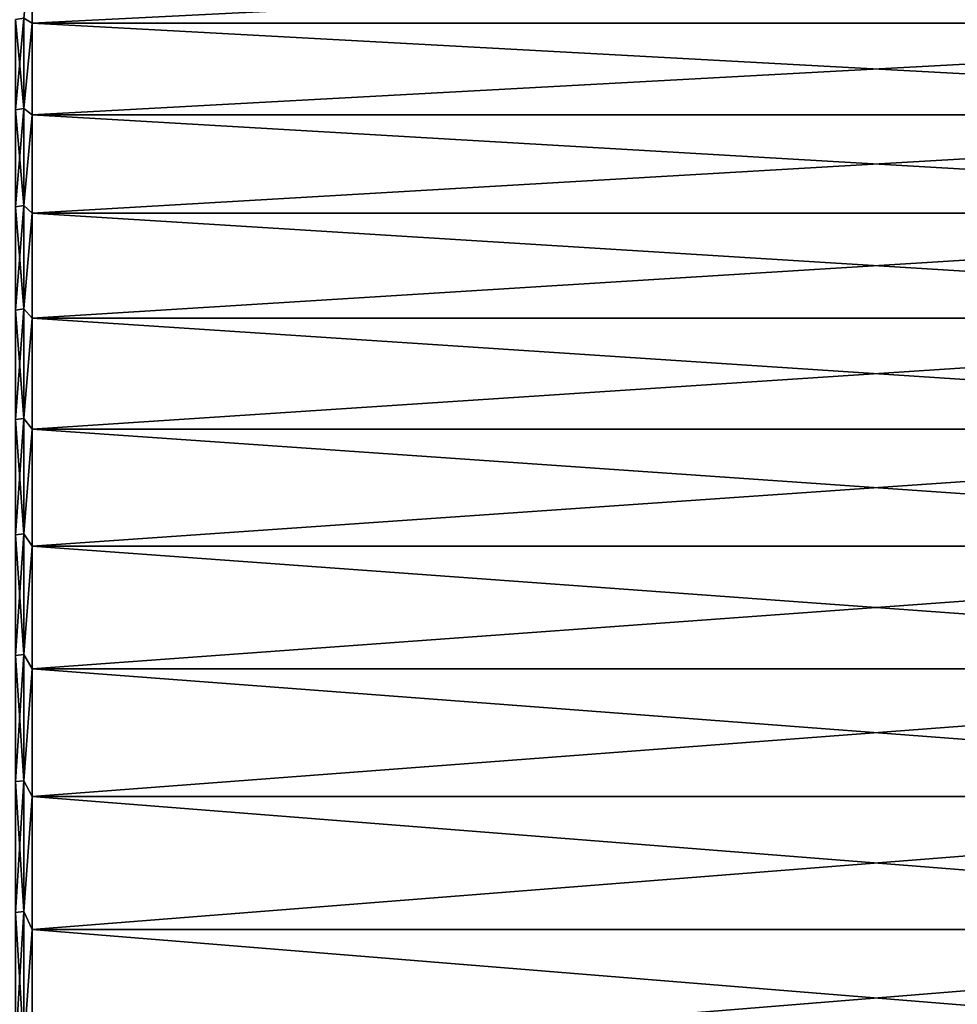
# Model space of a CAD drawing. Header units: metres. Extents: x -2 to 85, y -75 to 75.
# Tile 170 of 230: x 70.55 to 77.82, y 12.01 to 19.64. Entities that reach past the tile are written whole.
import ezdxf

# ---------------------------------------------------------------- set-up
doc = ezdxf.new("R2010")
doc.units = ezdxf.units.M
doc.layers.add('solid_21204500', color=7, linetype='CONTINUOUS')

msp = doc.modelspace()

# ---------------------------------------------------------------- linework, layer by layer
at = {"layer": 'solid_21204500'}
for points in [[(70.585388, 19.649458, -12.882226), (70.650002, 20.26577, -11.897418), (70.650002, 19.610386, -12.949238)], [(70.585388, 19.649458, 12.882226), (70.650002, 19.610386, 12.949238), (70.650002, 20.26577, 11.897418)], [(83.727272, 19.610386, -12.949238), (70.650002, 19.610386, -12.949238), (70.650002, 20.26577, -11.897418)], [(83.727272, 20.26577, -11.897418), (83.727272, 19.610386, -12.949238), (70.650002, 20.26577, -11.897418)], [(83.727272, 20.26577, 11.897418), (70.650002, 20.26577, 11.897418), (70.650002, 19.610386, 12.949238)], [(83.727272, 19.610386, 12.949238), (83.727272, 20.26577, 11.897418), (70.650002, 19.610386, 12.949238)], [(70.585388, 19.649458, 12.882226), (70.521156, 19.638844, 12.875267), (70.521156, 18.939322, 13.88376)], [(70.585388, 18.949558, 13.891264), (70.585388, 19.649458, 12.882226), (70.521156, 18.939322, 13.88376)], [(70.585388, 19.649458, -12.882226), (70.585388, 18.949558, -13.891264), (70.521156, 19.638844, -12.875267)], [(70.585388, 18.949558, -13.891264), (70.521156, 18.939322, -13.88376), (70.521156, 19.638844, -12.875267)], [(70.585388, 19.649458, -12.882226), (70.650002, 19.610386, -12.949238), (70.585388, 18.949558, -13.891264)], [(70.585388, 18.949558, 13.891264), (70.650002, 19.610386, 12.949238), (70.585388, 19.649458, 12.882226)], [(70.585388, 18.949558, -13.891264), (70.650002, 19.610386, -12.949238), (70.650002, 18.900463, -13.965046)], [(70.585388, 18.949558, 13.891264), (70.650002, 18.900463, 13.965046), (70.650002, 19.610386, 12.949238)], [(83.727272, 18.900463, -13.965046), (70.650002, 18.900463, -13.965046), (70.650002, 19.610386, -12.949238)], [(83.727272, 19.610386, -12.949238), (83.727272, 18.900463, -13.965046), (70.650002, 19.610386, -12.949238)], [(83.727272, 19.610386, 12.949238), (70.650002, 19.610386, 12.949238), (70.650002, 18.900463, 13.965046)], [(83.727272, 18.900463, 13.965046), (83.727272, 19.610386, 12.949238), (70.650002, 18.900463, 13.965046)], [(70.585388, 18.949558, 13.891264), (70.521156, 18.939322, 13.88376), (70.521156, 18.188063, 14.854328)], [(70.585388, 18.197893, 14.862356), (70.585388, 18.949558, 13.891264), (70.521156, 18.188063, 14.854328)], [(70.585388, 18.949558, -13.891264), (70.585388, 18.197893, -14.862356), (70.521156, 18.939322, -13.88376)], [(70.585388, 18.197893, -14.862356), (70.521156, 18.188063, -14.854328), (70.521156, 18.939322, -13.88376)], [(70.585388, 18.949558, -13.891264), (70.650002, 18.900463, -13.965046), (70.585388, 18.197893, -14.862356)], [(70.585388, 18.197893, 14.862356), (70.650002, 18.900463, 13.965046), (70.585388, 18.949558, 13.891264)], [(70.585388, 18.197893, -14.862356), (70.650002, 18.900463, -13.965046), (70.650002, 18.137976, -14.942015)], [(70.585388, 18.197893, 14.862356), (70.650002, 18.137976, 14.942015), (70.650002, 18.900463, 13.965046)], [(83.727272, 18.137976, -14.942015), (70.650002, 18.137976, -14.942015), (70.650002, 18.900463, -13.965046)], [(83.727272, 18.900463, -13.965046), (83.727272, 18.137976, -14.942015), (70.650002, 18.900463, -13.965046)], [(83.727272, 18.900463, 13.965046), (70.650002, 18.900463, 13.965046), (70.650002, 18.137976, 14.942015)], [(83.727272, 18.137976, 14.942015), (83.727272, 18.900463, 13.965046), (70.650002, 18.137976, 14.942015)], [(70.585388, 18.197893, 14.862356), (70.521156, 18.188063, 14.854328), (70.521156, 17.387121, 15.784319)], [(70.585388, 17.396519, 15.79285), (70.585388, 18.197893, 14.862356), (70.521156, 17.387121, 15.784319)], [(70.585388, 18.197893, -14.862356), (70.585388, 17.396519, -15.79285), (70.521156, 18.188063, -14.854328)], [(70.585388, 17.396519, -15.79285), (70.521156, 17.387121, -15.784319), (70.521156, 18.188063, -14.854328)], [(70.585388, 18.197893, -14.862356), (70.650002, 18.137976, -14.942015), (70.585388, 17.396519, -15.79285)], [(70.585388, 17.396519, 15.79285), (70.650002, 18.137976, 14.942015), (70.585388, 18.197893, 14.862356)], [(70.585388, 17.396519, -15.79285), (70.650002, 18.137976, -14.942015), (70.650002, 17.325047, -15.877429)], [(70.585388, 17.396519, 15.79285), (70.650002, 17.325047, 15.877429), (70.650002, 18.137976, 14.942015)], [(83.727272, 17.325047, -15.877429), (70.650002, 17.325047, -15.877429), (70.650002, 18.137976, -14.942015)], [(83.727272, 18.137976, -14.942015), (83.727272, 17.325047, -15.877429), (70.650002, 18.137976, -14.942015)], [(83.727272, 18.137976, 14.942015), (70.650002, 18.137976, 14.942015), (70.650002, 17.325047, 15.877429)], [(83.727272, 17.325047, 15.877429), (83.727272, 18.137976, 14.942015), (70.650002, 17.325047, 15.877429)], [(70.585388, 17.396519, 15.79285), (70.521156, 17.387121, 15.784319), (70.521156, 16.538683, 16.671192)], [(70.585388, 16.547623, 16.680202), (70.585388, 17.396519, 15.79285), (70.521156, 16.538683, 16.671192)], [(70.585388, 17.396519, -15.79285), (70.585388, 16.547623, -16.680202), (70.521156, 17.387121, -15.784319)], [(70.585388, 16.547623, -16.680202), (70.521156, 16.538683, -16.671192), (70.521156, 17.387121, -15.784319)], [(70.585388, 17.396519, -15.79285), (70.650002, 17.325047, -15.877429), (70.585388, 16.547623, -16.680202)], [(70.585388, 16.547623, 16.680202), (70.650002, 17.325047, 15.877429), (70.585388, 17.396519, 15.79285)], [(70.585388, 16.547623, -16.680202), (70.650002, 17.325047, -15.877429), (70.650002, 16.463934, -16.768688)], [(70.585388, 16.547623, 16.680202), (70.650002, 16.463934, 16.768688), (70.650002, 17.325047, 15.877429)], [(83.727272, 16.463934, -16.768688), (70.650002, 16.463934, -16.768688), (70.650002, 17.325047, -15.877429)], [(83.727272, 17.325047, -15.877429), (83.727272, 16.463934, -16.768688), (70.650002, 17.325047, -15.877429)], [(83.727272, 17.325047, 15.877429), (70.650002, 17.325047, 15.877429), (70.650002, 16.463934, 16.768688)], [(83.727272, 16.463934, 16.768688), (83.727272, 17.325047, 15.877429), (70.650002, 16.463934, 16.768688)], [(70.585388, 16.547623, 16.680202), (70.521156, 16.538683, 16.671192), (70.521156, 15.645068, 17.512526)], [(70.585388, 15.653523, 17.521992), (70.585388, 16.547623, 16.680202), (70.521156, 15.645068, 17.512526)], [(70.585388, 16.547623, -16.680202), (70.585388, 15.653523, -17.521992), (70.521156, 16.538683, -16.671192)], [(70.585388, 15.653523, -17.521992), (70.521156, 15.645068, -17.512526), (70.521156, 16.538683, -16.671192)], [(70.585388, 16.547623, -16.680202), (70.650002, 16.463934, -16.768688), (70.585388, 15.653523, -17.521992)], [(70.585388, 15.653523, 17.521992), (70.650002, 16.463934, 16.768688), (70.585388, 16.547623, 16.680202)], [(70.585388, 15.653523, -17.521992), (70.650002, 16.463934, -16.768688), (70.650002, 15.557034, -17.61331)], [(70.585388, 15.653523, 17.521992), (70.650002, 15.557034, 17.61331), (70.650002, 16.463934, 16.768688)], [(83.727272, 15.557034, -17.61331), (70.650002, 15.557034, -17.61331), (70.650002, 16.463934, -16.768688)], [(83.727272, 16.463934, -16.768688), (83.727272, 15.557034, -17.61331), (70.650002, 16.463934, -16.768688)], [(83.727272, 16.463934, 16.768688), (70.650002, 16.463934, 16.768688), (70.650002, 15.557034, 17.61331)], [(83.727272, 15.557034, 17.61331), (83.727272, 16.463934, 16.768688), (70.650002, 15.557034, 17.61331)], [(70.585388, 15.653523, 17.521992), (70.521156, 15.645068, 17.512526), (70.521156, 14.708715, 18.306021)], [(70.585388, 14.716665, 18.315914), (70.585388, 15.653523, 17.521992), (70.521156, 14.708715, 18.306021)], [(70.585388, 15.653523, -17.521992), (70.585388, 14.716665, -18.315914), (70.521156, 15.645068, -17.512526)], [(70.585388, 14.716665, -18.315914), (70.521156, 14.708715, -18.306021), (70.521156, 15.645068, -17.512526)], [(70.585388, 15.653523, -17.521992), (70.650002, 15.557034, -17.61331), (70.585388, 14.716665, -18.315914)], [(70.585388, 14.716665, 18.315914), (70.650002, 15.557034, 17.61331), (70.585388, 15.653523, 17.521992)], [(70.585388, 14.716665, -18.315914), (70.650002, 15.557034, -17.61331), (70.650002, 14.606869, -18.408949)], [(70.585388, 14.716665, 18.315914), (70.650002, 14.606869, 18.408949), (70.650002, 15.557034, 17.61331)], [(83.727272, 14.606869, -18.408949), (70.650002, 14.606869, -18.408949), (70.650002, 15.557034, -17.61331)], [(83.727272, 15.557034, -17.61331), (83.727272, 14.606869, -18.408949), (70.650002, 15.557034, -17.61331)], [(83.727272, 15.557034, 17.61331), (70.650002, 15.557034, 17.61331), (70.650002, 14.606869, 18.408949)], [(83.727272, 14.606869, 18.408949), (83.727272, 15.557034, 17.61331), (70.650002, 14.606869, 18.408949)], [(70.585388, 14.716665, 18.315914), (70.521156, 14.708715, 18.306021), (70.521156, 13.732183, 19.049509)], [(70.585388, 13.739606, 19.059807), (70.585388, 14.716665, 18.315914), (70.521156, 13.732183, 19.049509)], [(70.585388, 14.716665, -18.315914), (70.585388, 13.739606, -19.059807), (70.521156, 14.708715, -18.306021)], [(70.585388, 13.739606, -19.059807), (70.521156, 13.732183, -19.049509), (70.521156, 14.708715, -18.306021)], [(70.585388, 14.716665, -18.315914), (70.650002, 14.606869, -18.408949), (70.585388, 13.739606, -19.059807)], [(70.585388, 13.739606, 19.059807), (70.650002, 14.606869, 18.408949), (70.585388, 14.716665, 18.315914)], [(70.585388, 13.739606, -19.059807), (70.650002, 14.606869, -18.408949), (70.650002, 13.61608, -19.153391)], [(70.585388, 13.739606, 19.059807), (70.650002, 13.61608, 19.153391), (70.650002, 14.606869, 18.408949)], [(83.727272, 13.61608, -19.153391), (70.650002, 13.61608, -19.153391), (70.650002, 14.606869, -18.408949)], [(83.727272, 14.606869, -18.408949), (83.727272, 13.61608, -19.153391), (70.650002, 14.606869, -18.408949)], [(83.727272, 14.606869, 18.408949), (70.650002, 14.606869, 18.408949), (70.650002, 13.61608, 19.153391)], [(83.727272, 13.61608, 19.153391), (83.727272, 14.606869, 18.408949), (70.650002, 13.61608, 19.153391)], [(70.585388, 13.739606, 19.059807), (70.521156, 13.732183, 19.049509), (70.521156, 12.71814, 19.740963)], [(70.585388, 12.725014, 19.751633), (70.585388, 13.739606, 19.059807), (70.521156, 12.71814, 19.740963)], [(70.585388, 13.739606, -19.059807), (70.585388, 12.725014, -19.751633), (70.521156, 13.732183, -19.049509)], [(70.585388, 13.739606, -19.059807), (70.650002, 13.61608, -19.153391), (70.585388, 12.725014, -19.751633)], [(70.585388, 12.725014, 19.751633), (70.650002, 13.61608, 19.153391), (70.585388, 13.739606, 19.059807)], [(70.585388, 12.725014, -19.751633), (70.521156, 12.71814, -19.740963), (70.521156, 13.732183, -19.049509)], [(70.585388, 12.725014, -19.751633), (70.650002, 13.61608, -19.153391), (70.650002, 12.587424, -19.844564)], [(70.585388, 12.725014, 19.751633), (70.650002, 12.587424, 19.844564), (70.650002, 13.61608, 19.153391)], [(83.727272, 12.587424, -19.844564), (70.650002, 12.587424, -19.844564), (70.650002, 13.61608, -19.153391)], [(83.727272, 13.61608, -19.153391), (83.727272, 12.587424, -19.844564), (70.650002, 13.61608, -19.153391)], [(83.727272, 13.61608, 19.153391), (70.650002, 13.61608, 19.153391), (70.650002, 12.587424, 19.844564)], [(83.727272, 12.587424, 19.844564), (83.727272, 13.61608, 19.153391), (70.650002, 12.587424, 19.844564)], [(70.585388, 12.725014, 19.751633), (70.521156, 12.71814, 19.740963), (70.521156, 11.669355, 20.37849)], [(70.585388, 11.675662, 20.389503), (70.585388, 12.725014, 19.751633), (70.521156, 11.669355, 20.37849)], [(70.585388, 12.725014, -19.751633), (70.585388, 11.675662, -20.389503), (70.521156, 12.71814, -19.740963)], [(70.585388, 11.675662, -20.389503), (70.521156, 11.669355, -20.37849), (70.521156, 12.71814, -19.740963)], [(70.585388, 12.725014, -19.751633), (70.650002, 12.587424, -19.844564), (70.585388, 11.675662, -20.389503)], [(70.585388, 11.675662, 20.389503), (70.650002, 12.587424, 19.844564), (70.585388, 12.725014, 19.751633)], [(70.585388, 11.675662, -20.389503), (70.650002, 12.587424, -19.844564), (70.650002, 11.523762, -20.480549)], [(70.585388, 11.675662, 20.389503), (70.650002, 11.523762, 20.480549), (70.650002, 12.587424, 19.844564)], [(83.727272, 11.523762, -20.480549), (70.650002, 11.523762, -20.480549), (70.650002, 12.587424, -19.844564)], [(83.727272, 12.587424, -19.844564), (83.727272, 11.523762, -20.480549), (70.650002, 12.587424, -19.844564)], [(83.727272, 12.587424, 19.844564), (70.650002, 12.587424, 19.844564), (70.650002, 11.523762, 20.480549)], [(83.727272, 11.523762, 20.480549), (83.727272, 12.587424, 19.844564), (70.650002, 11.523762, 20.480549)]]:
    msp.add_3dface(points, dxfattribs=at)

doc.saveas('drawing.dxf')
